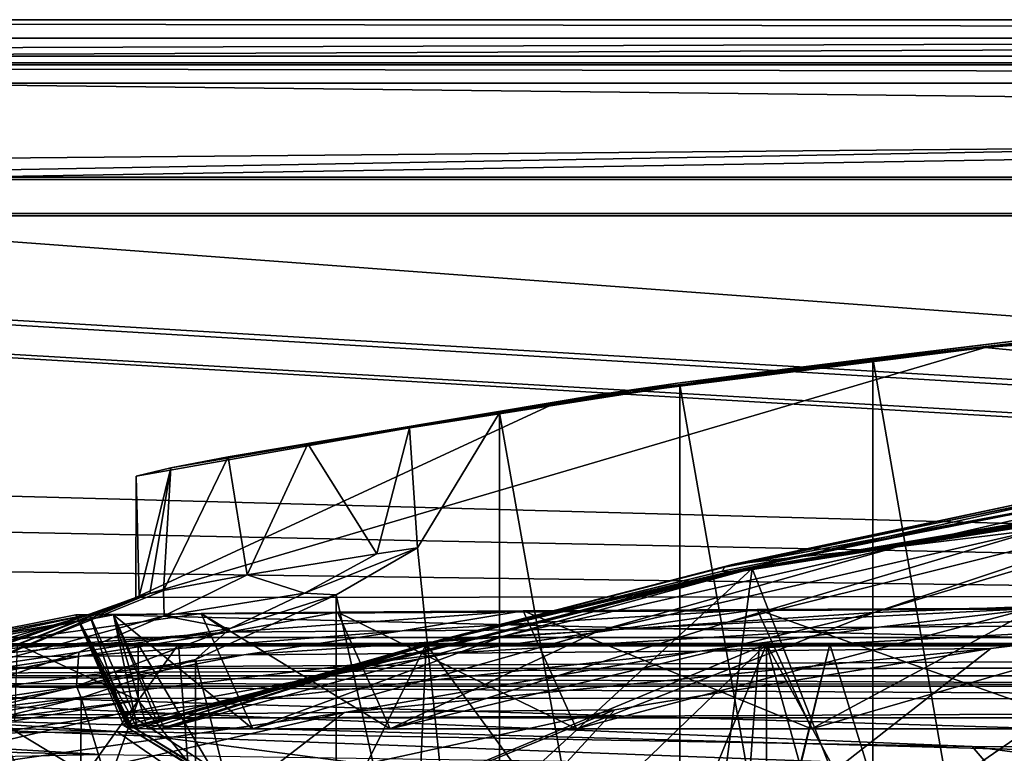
# Model space of a CAD drawing. Header units: metres. Extents: x -904 to 0, y -908 to 0.
# Tile 69 of 135: x -686 to -605, y -61 to 0. Entities that reach past the tile are written whole.
import ezdxf

# ---------------------------------------------------------------- set-up
doc = ezdxf.new("R2010")
doc.units = ezdxf.units.M

msp = doc.modelspace()

# ---------------------------------------------------------------- linework, layer by layer
at = {"layer": 'None'}
for points in [[(-885.9776, -3.567204, 2063.059814), (-239.308899, -51.564125, 2063.059814), (-25.973949, -3.563107, 2063.059814)], [(-885.9776, -3.567204, 2050.059814), (-25.973949, -3.563107, 2050.059814), (-885.977478, -3.567204, 176.059662)], [(-885.9776, -3.567204, 2063.059814), (-25.973949, -3.563107, 2063.059814), (-885.9776, -3.567204, 2050.059814)], [(-25.973949, -3.563107, 2063.059814), (-25.973949, -3.563107, 2050.059814), (-885.9776, -3.567204, 2050.059814)], [(-843.492188, -35.081711, 2063.059814), (-239.308899, -51.564125, 2063.059814), (-885.9776, -3.567204, 2063.059814)], [(-25.973949, -3.563107, 163.059692), (-239.308899, -51.564125, 163.059692), (-885.977478, -3.567204, 163.059692)], [(-885.977478, -3.567204, 163.059692), (-885.977478, -3.567204, 176.059662), (-25.973949, -3.563107, 163.059692)], [(-885.977478, -3.567204, 176.059662), (-25.973949, -3.563107, 176.059692), (-25.973949, -3.563107, 163.059692)], [(-885.977478, -3.567204, 176.059662), (-25.973949, -3.563107, 2050.059814), (-25.973949, -3.563107, 176.059692)], [(-239.308899, -51.564125, 163.059692), (-843.492188, -35.081711, 163.059692), (-885.977478, -3.567204, 163.059692)], [(-392.993713, -47.427006, 1607.19397), (-571.255554, -24.387638, 1607.797363), (-606.616577, -27.078775, 1607.726807)], [(-602.452026, -26.543255, 1689.719604), (-606.616577, -27.078775, 1607.726807), (-571.255554, -24.387638, 1607.797363)], [(-584.118042, -24.505095, 1854.746704), (-599.286011, -25.944958, 1924.876465), (-623.15564, -28.856991, 1854.420654)], [(-594.90155, -25.669283, 1772.435425), (-584.118042, -24.505095, 1854.746704), (-623.15564, -28.856991, 1854.420654)], [(-602.452026, -26.543255, 1689.719604), (-594.90155, -25.669283, 1772.435425), (-632.003662, -30.020136, 1772.02002)], [(-632.003662, -30.020136, 1772.02002), (-594.90155, -25.669283, 1772.435425), (-623.15564, -28.856991, 1854.420654)], [(-599.286011, -25.944958, 1924.876465), (-615.892761, -27.956272, 1924.047485), (-623.15564, -28.856991, 1854.420654)], [(-615.892761, -27.956272, 1924.047485), (-599.286011, -25.944958, 1924.876465), (-599.292603, -123.532387, 1981.228638)], [(-606.616577, -27.078775, 1607.726807), (-602.452026, -26.543255, 1689.719604), (-638.25647, -30.920935, 1689.399048)], [(-638.25647, -30.920935, 1689.399048), (-602.452026, -26.543255, 1689.719604), (-632.003662, -30.020136, 1772.02002)], [(-392.993713, -47.427006, 1607.19397), (-606.616577, -27.078775, 1607.726807), (-676.729492, -47.703167, 1607.186768)], [(-606.616577, -27.078775, 1607.726807), (-641.800537, -31.519606, 1607.610596), (-676.729492, -47.703167, 1607.186768)], [(-641.800537, -31.519606, 1607.610596), (-606.616577, -27.078775, 1607.726807), (-638.25647, -30.920935, 1689.399048)], [(-631.824036, -30.155251, 1924.644897), (-615.892761, -27.956272, 1924.047485), (-615.893738, -121.315697, 1977.961182)], [(-623.15564, -28.856991, 1854.420654), (-615.892761, -27.956272, 1924.047485), (-631.824036, -30.155251, 1924.644897)], [(-615.893738, -121.315697, 1977.961182), (-615.892761, -27.956272, 1924.047485), (-599.292603, -123.532387, 1981.228638)], [(-623.15564, -28.856991, 1854.420654), (-631.824036, -30.155251, 1924.644897), (-662.549744, -35.015457, 1848.313232)], [(-623.15564, -28.856991, 1854.420654), (-662.549744, -35.015457, 1848.313232), (-632.003662, -30.020136, 1772.02002)], [(-662.549744, -35.015457, 1848.313232), (-669.117676, -36.104633, 1768.142822), (-632.003662, -30.020136, 1772.02002)], [(-632.003662, -30.020136, 1772.02002), (-669.117676, -36.104633, 1768.142822), (-638.25647, -30.920935, 1689.399048)], [(-631.824036, -30.155251, 1924.644897), (-646.723022, -32.457447, 1926.648438), (-662.549744, -35.015457, 1848.313232)], [(-646.723022, -32.457447, 1926.648438), (-631.824036, -30.155251, 1924.644897), (-631.843079, -116.379242, 1974.423828)], [(-631.843079, -116.379242, 1974.423828), (-631.824036, -30.155251, 1924.644897), (-615.893738, -121.315697, 1977.961182)], [(-676.729492, -47.703167, 1607.186768), (-641.800537, -31.519606, 1607.610596), (-676.721069, -37.69849, 1607.44873)], [(-673.843506, -37.004681, 1687.840576), (-676.721069, -37.69849, 1607.44873), (-641.800537, -31.519606, 1607.610596)], [(-669.117676, -36.104633, 1768.142822), (-673.843506, -37.004681, 1687.840576), (-638.25647, -30.920935, 1689.399048)], [(-638.25647, -30.920935, 1689.399048), (-673.843506, -37.004681, 1687.840576), (-641.800537, -31.519606, 1607.610596)], [(-662.549744, -35.015457, 1848.313232), (-646.723022, -32.457447, 1926.648438), (-654.141968, -33.693649, 1928.30835)], [(-653.473389, -43.613338, 1933.930176), (-654.141968, -33.693649, 1928.30835), (-646.723022, -32.457447, 1926.648438)], [(-653.473389, -43.613338, 1933.930176), (-646.723022, -32.457447, 1926.648438), (-646.729492, -108.869835, 1970.764648)], [(-646.729492, -108.869835, 1970.764648), (-646.723022, -32.457447, 1926.648438), (-631.843079, -116.379242, 1974.423828)], [(-656.842041, -44.120399, 1904.410156), (-662.549744, -35.015457, 1848.313232), (-654.141968, -33.693649, 1928.30835)], [(-653.473389, -43.613338, 1933.930176), (-656.842041, -44.120399, 1904.410156), (-654.141968, -33.693649, 1928.30835)], [(-843.492188, -35.081711, 2063.059814), (-840.820007, -39.149845, 2063.059814), (-239.308899, -51.564125, 2063.059814)], [(-239.308899, -51.564125, 163.059692), (-840.820007, -39.149845, 163.059692), (-843.492188, -35.081711, 163.059692)], [(-667.534302, -45.83567, 1789.664673), (-669.117676, -36.104633, 1768.142822), (-662.549744, -35.015457, 1848.313232)], [(-656.842041, -44.120399, 1904.410156), (-667.534302, -45.83567, 1789.664673), (-662.549744, -35.015457, 1848.313232)], [(-667.534302, -45.83567, 1789.664673), (-674.442749, -47.138855, 1674.632813), (-669.117676, -36.104633, 1768.142822)], [(-674.442749, -47.138855, 1674.632813), (-673.843506, -37.004681, 1687.840576), (-669.117676, -36.104633, 1768.142822)], [(-673.843506, -37.004681, 1687.840576), (-676.475647, -47.629524, 1617.058105), (-676.721069, -37.69849, 1607.44873)], [(-675.577393, -47.397617, 1645.847412), (-676.475647, -47.629524, 1617.058105), (-673.843506, -37.004681, 1687.840576)], [(-674.442749, -47.138855, 1674.632813), (-675.577393, -47.397617, 1645.847412), (-673.843506, -37.004681, 1687.840576)], [(-627.792358, -45.604015, 1451.485229), (-603.752991, -40.653904, 1432.523926), (-577.735107, -37.167805, 1451.759888)], [(-627.745117, -45.63113, 1456.75354), (-627.792358, -45.604015, 1451.485229), (-577.735107, -37.167805, 1451.759888)], [(-577.522949, -37.248508, 1456.9198), (-627.745117, -45.63113, 1456.75354), (-577.735107, -37.167805, 1451.759888)], [(-627.736206, -45.638165, 1458.080566), (-627.745117, -45.63113, 1456.75354), (-577.522949, -37.248508, 1456.9198)], [(-577.476685, -37.270653, 1458.265869), (-627.736206, -45.638165, 1458.080566), (-577.522949, -37.248508, 1456.9198)], [(-627.709595, -45.641487, 1459.196167), (-627.736206, -45.638165, 1458.080566), (-577.476685, -37.270653, 1458.265869)], [(-577.4021, -37.285858, 1459.412231), (-627.709595, -45.641487, 1459.196167), (-577.476685, -37.270653, 1458.265869)], [(-627.660828, -45.649372, 1461.578613), (-627.709595, -45.641487, 1459.196167), (-577.4021, -37.285858, 1459.412231)], [(-577.264526, -37.316925, 1461.793335), (-627.660828, -45.649372, 1461.578613), (-577.4021, -37.285858, 1459.412231)], [(-627.655945, -45.650429, 1461.894897), (-627.660828, -45.649372, 1461.578613), (-577.264526, -37.316925, 1461.793335)], [(-577.249451, -37.320835, 1462.102295), (-627.655945, -45.650429, 1461.894897), (-577.264526, -37.316925, 1461.793335)], [(-577.249451, -37.320835, 1462.102295), (-627.650391, -45.651886, 1462.197632), (-627.655945, -45.650429, 1461.894897)], [(-577.234131, -37.326462, 1462.440674), (-627.650391, -45.651886, 1462.197632), (-577.249451, -37.320835, 1462.102295)], [(-627.634033, -45.652859, 1462.802368), (-627.650391, -45.651886, 1462.197632), (-577.234131, -37.326462, 1462.440674)], [(-577.19165, -37.333027, 1463.054932), (-627.634033, -45.652859, 1462.802368), (-577.234131, -37.326462, 1462.440674)], [(-627.600037, -45.653923, 1464.014038), (-627.634033, -45.652859, 1462.802368), (-577.19165, -37.333027, 1463.054932)], [(-577.10376, -37.344379, 1464.269775), (-627.600037, -45.653923, 1464.014038), (-577.19165, -37.333027, 1463.054932)], [(-627.529297, -45.654137, 1466.436768), (-627.600037, -45.653923, 1464.014038), (-577.10376, -37.344379, 1464.269775)], [(-576.923401, -37.364262, 1466.702637), (-627.529297, -45.654137, 1466.436768), (-577.10376, -37.344379, 1464.269775)], [(-627.377319, -45.646862, 1471.282227), (-627.529297, -45.654137, 1466.436768), (-576.923401, -37.364262, 1466.702637)], [(-576.544373, -37.392056, 1471.565186), (-573.219971, -37.15469, 1505.244385), (-627.377319, -45.646862, 1471.282227)], [(-573.219971, -37.15469, 1505.244385), (-625.841797, -45.324051, 1506.13208), (-627.377319, -45.646862, 1471.282227)], [(-576.544373, -37.392056, 1471.565186), (-627.377319, -45.646862, 1471.282227), (-576.923401, -37.364262, 1466.702637)], [(-625.841797, -45.324051, 1506.13208), (-573.219971, -37.15469, 1505.244385), (-606.250549, -95.326286, 1536.737061)], [(-606.250549, -95.326286, 1536.737061), (-573.219971, -37.15469, 1505.244385), (-580.693237, -104.750137, 1543.907715)], [(-676.475647, -47.629524, 1617.058105), (-676.729492, -47.703167, 1607.186768), (-676.721069, -37.69849, 1607.44873)], [(-622.486511, -44.400375, 1287.924927), (-613.851318, -43.531067, 1198.161255), (-588.915649, -37.812519, 1197.966187)], [(-598.311462, -39.060818, 1287.77832), (-622.486511, -44.400375, 1287.924927), (-588.915649, -37.812519, 1197.966187)], [(-613.851318, -43.531067, 1198.161255), (-602.154053, -42.10067, 1108.552002), (-588.915649, -37.812519, 1197.966187)], [(-840.820007, -39.149845, 2063.059814), (-839.977417, -43.566975, 2063.059814), (-239.308899, -51.564125, 2063.059814)], [(-839.977417, -43.566975, 163.059692), (-840.820007, -39.149845, 163.059692), (-239.308899, -51.564125, 163.059692)], [(-603.403137, -39.899693, 1377.94873), (-627.467163, -44.994267, 1377.949219), (-598.311462, -39.060818, 1287.77832)], [(-627.467163, -44.994267, 1377.949219), (-622.486511, -44.400375, 1287.924927), (-598.311462, -39.060818, 1287.77832)], [(-589.836548, -40.252426, 1019.182434), (-615.778381, -48.961288, 1019.137878), (-583.491577, -39.320831, 974.495117)], [(-615.778381, -48.961288, 1019.137878), (-602.15332, -48.443192, 929.881775), (-583.491577, -39.320831, 974.495117)], [(-627.467163, -44.994267, 1377.949219), (-603.403137, -39.899693, 1377.94873), (-628.142456, -45.204441, 1405.370483)], [(-603.403137, -39.899693, 1377.94873), (-603.91803, -40.183025, 1405.464722), (-628.142456, -45.204441, 1405.370483)], [(-628.142456, -45.204441, 1405.370483), (-603.91803, -40.183025, 1405.464722), (-603.752991, -40.653904, 1432.523926)], [(-627.876099, -49.764217, 1108.516846), (-589.836548, -40.252426, 1019.182434), (-602.154053, -42.10067, 1108.552002)], [(-615.778381, -48.961288, 1019.137878), (-589.836548, -40.252426, 1019.182434), (-627.876099, -49.764217, 1108.516846)], [(-628.284912, -45.534008, 1432.523926), (-628.142456, -45.204441, 1405.370483), (-603.752991, -40.653904, 1432.523926)], [(-628.284912, -45.534008, 1432.523926), (-603.752991, -40.653904, 1432.523926), (-627.792358, -45.604015, 1451.485229)], [(-638.499268, -50.4622, 1198.393555), (-602.154053, -42.10067, 1108.552002), (-613.851318, -43.531067, 1198.161255)], [(-638.499268, -50.4622, 1198.393555), (-627.876099, -49.764217, 1108.516846), (-602.154053, -42.10067, 1108.552002)], [(-239.308899, -51.564125, 2063.059814), (-839.977417, -43.566975, 2063.059814), (-839.977356, -51.567074, 2063.059814)], [(-839.977356, -51.567074, 163.059692), (-839.977417, -43.566975, 163.059692), (-239.308899, -51.564125, 163.059692)], [(-662.805054, -47.369255, 1904.477051), (-656.842041, -44.120399, 1904.410156), (-653.473389, -43.613338, 1933.930176)], [(-653.473389, -43.613338, 1933.930176), (-660.196777, -47.493172, 1937.437378), (-662.805054, -47.369255, 1904.477051)], [(-660.196777, -47.493172, 1937.437378), (-653.473389, -43.613338, 1933.930176), (-646.729492, -108.869835, 1970.764648)], [(-646.387878, -50.912697, 1288.089966), (-613.851318, -43.531067, 1198.161255), (-622.486511, -44.400375, 1287.924927)], [(-646.387878, -50.912697, 1288.089966), (-638.499268, -50.4622, 1198.393555), (-613.851318, -43.531067, 1198.161255)], [(-667.534302, -45.83567, 1789.664673), (-656.842041, -44.120399, 1904.410156), (-662.805054, -47.369255, 1904.477051)], [(-651.268555, -51.218979, 1377.949463), (-646.387878, -50.912697, 1288.089966), (-622.486511, -44.400375, 1287.924927)], [(-627.467163, -44.994267, 1377.949219), (-651.268555, -51.218979, 1377.949463), (-622.486511, -44.400375, 1287.924927)], [(-625.841797, -45.324051, 1506.13208), (-677.72467, -58.27211, 1507.729004), (-677.364136, -58.438145, 1470.970947)], [(-677.72467, -58.27211, 1507.729004), (-625.841797, -45.324051, 1506.13208), (-654.81665, -71.977325, 1518.557007)], [(-627.377319, -45.646862, 1471.282227), (-625.841797, -45.324051, 1506.13208), (-677.364136, -58.438145, 1470.970947)], [(-625.841797, -45.324051, 1506.13208), (-630.979187, -84.363945, 1528.255493), (-654.81665, -71.977325, 1518.557007)], [(-651.268555, -51.218979, 1377.949463), (-627.467163, -44.994267, 1377.949219), (-652.107727, -51.345516, 1405.288208)], [(-627.467163, -44.994267, 1377.949219), (-628.142456, -45.204441, 1405.370483), (-652.107727, -51.345516, 1405.288208)], [(-652.107727, -51.345516, 1405.288208), (-628.142456, -45.204441, 1405.370483), (-628.284912, -45.534008, 1432.523926)], [(-630.979187, -84.363945, 1528.255493), (-625.841797, -45.324051, 1506.13208), (-606.250549, -95.326286, 1536.737061)], [(-627.377319, -45.646862, 1471.282227), (-677.364136, -58.438145, 1470.970947), (-627.529297, -45.654137, 1466.436768)], [(-677.364136, -58.438145, 1470.970947), (-677.291687, -58.450325, 1466.144531), (-627.529297, -45.654137, 1466.436768)], [(-627.529297, -45.654137, 1466.436768), (-677.291687, -58.450325, 1466.144531), (-627.600037, -45.653923, 1464.014038)], [(-677.291687, -58.450325, 1466.144531), (-677.253723, -58.455521, 1463.732666), (-627.600037, -45.653923, 1464.014038)], [(-627.600037, -45.653923, 1464.014038), (-677.253723, -58.455521, 1463.732666), (-627.634033, -45.652859, 1462.802368)], [(-677.253723, -58.455521, 1463.732666), (-677.234314, -58.45792, 1462.523682), (-627.634033, -45.652859, 1462.802368)], [(-627.634033, -45.652859, 1462.802368), (-677.234314, -58.45792, 1462.523682), (-627.650391, -45.651886, 1462.197632)], [(-677.234314, -58.45792, 1462.523682), (-677.22467, -58.459049, 1461.931274), (-627.650391, -45.651886, 1462.197632)], [(-627.650391, -45.651886, 1462.197632), (-677.22467, -58.459049, 1461.931274), (-627.655945, -45.650429, 1461.894897)], [(-627.655945, -45.650429, 1461.894897), (-677.22467, -58.459049, 1461.931274), (-677.220581, -58.459522, 1461.678589)], [(-627.655945, -45.650429, 1461.894897), (-677.220581, -58.459522, 1461.678589), (-627.660828, -45.649372, 1461.578613)], [(-677.220581, -58.459522, 1461.678589), (-677.21521, -58.460121, 1461.352905), (-627.660828, -45.649372, 1461.578613)], [(-627.660828, -45.649372, 1461.578613), (-677.21521, -58.460121, 1461.352905), (-627.709595, -45.641487, 1459.196167)], [(-677.21521, -58.460121, 1461.352905), (-677.175537, -58.464249, 1458.956909), (-627.709595, -45.641487, 1459.196167)], [(-627.709595, -45.641487, 1459.196167), (-677.175537, -58.464249, 1458.956909), (-627.736206, -45.638165, 1458.080566)], [(-677.175537, -58.464249, 1458.956909), (-677.154236, -58.466347, 1457.86853), (-627.736206, -45.638165, 1458.080566)], [(-627.736206, -45.638165, 1458.080566), (-677.154236, -58.466347, 1457.86853), (-627.745117, -45.63113, 1456.75354)], [(-677.154236, -58.466347, 1457.86853), (-677.125793, -58.469196, 1456.581421), (-627.745117, -45.63113, 1456.75354)], [(-627.745117, -45.63113, 1456.75354), (-677.125793, -58.469196, 1456.581421), (-627.792358, -45.604015, 1451.485229)], [(-677.125793, -58.469196, 1456.581421), (-677.007324, -58.480816, 1451.205444), (-627.792358, -45.604015, 1451.485229)], [(-627.792358, -45.604015, 1451.485229), (-677.007324, -58.480816, 1451.205444), (-652.529053, -51.488979, 1432.523926)], [(-674.442749, -47.138855, 1674.632813), (-667.534302, -45.83567, 1789.664673), (-674.40033, -49.215008, 1789.75647)], [(-674.40033, -49.215008, 1789.75647), (-667.534302, -45.83567, 1789.664673), (-662.805054, -47.369255, 1904.477051)], [(-652.529053, -51.488979, 1432.523926), (-652.107727, -51.345516, 1405.288208), (-628.284912, -45.534008, 1432.523926)], [(-652.529053, -51.488979, 1432.523926), (-628.284912, -45.534008, 1432.523926), (-627.792358, -45.604015, 1451.485229)], [(-675.577393, -47.397617, 1645.847412), (-674.442749, -47.138855, 1674.632813), (-690.214478, -53.526592, 1674.782104)], [(-690.214478, -53.526592, 1674.782104), (-674.442749, -47.138855, 1674.632813), (-674.40033, -49.215008, 1789.75647)], [(-676.475647, -47.629524, 1617.058105), (-693.294556, -53.610924, 1617.156982), (-680.572144, -49.113285, 1607.149902)], [(-693.294556, -53.610924, 1617.156982), (-676.475647, -47.629524, 1617.058105), (-691.852417, -53.654686, 1645.976074)], [(-676.475647, -47.629524, 1617.058105), (-675.577393, -47.397617, 1645.847412), (-691.852417, -53.654686, 1645.976074)], [(-691.852417, -53.654686, 1645.976074), (-675.577393, -47.397617, 1645.847412), (-690.214478, -53.526592, 1674.782104)], [(-676.729492, -47.703167, 1607.186768), (-680.572144, -49.113285, 1607.149902), (-392.993713, -47.427006, 1607.19397)], [(-680.572144, -49.113285, 1607.149902), (-387.700989, -56.295364, 1606.961792), (-392.993713, -47.427006, 1607.19397)], [(-676.729492, -47.703167, 1607.186768), (-676.475647, -47.629524, 1617.058105), (-680.572144, -49.113285, 1607.149902)], [(-662.805054, -47.369255, 1904.477051), (-668.942444, -50.279713, 1904.539063), (-674.40033, -49.215008, 1789.75647)], [(-671.825134, -52.827015, 1944.099731), (-660.196777, -47.493172, 1937.437378), (-660.17804, -98.976768, 1967.157227)], [(-660.196777, -47.493172, 1937.437378), (-671.825134, -52.827015, 1944.099731), (-668.942444, -50.279713, 1904.539063)], [(-660.196777, -47.493172, 1937.437378), (-668.942444, -50.279713, 1904.539063), (-662.805054, -47.369255, 1904.477051)], [(-660.196777, -47.493172, 1937.437378), (-646.729492, -108.869835, 1970.764648), (-660.17804, -98.976768, 1967.157227)], [(-636.851013, -50.325626, 880.828308), (-625.427551, -48.701168, 894.44989), (-654.761719, -50.456821, 991.771729)], [(-625.427551, -48.701168, 894.44989), (-644.762329, -48.809162, 1012.211182), (-654.761719, -50.456821, 991.771729)], [(-625.427551, -48.701168, 894.44989), (-620.951721, -58.566299, 894.391235), (-644.762329, -48.809162, 1012.211182)], [(-615.778381, -48.961288, 1019.137878), (-640.358887, -58.565556, 1012.129456), (-602.15332, -48.443192, 929.881775)], [(-640.358887, -58.565556, 1012.129456), (-620.951721, -58.566299, 894.391235), (-602.15332, -48.443192, 929.881775)], [(-615.389832, -50.169632, 770.515869), (-602.094666, -48.591957, 777.414795), (-636.851013, -50.325626, 880.828308)], [(-602.094666, -48.591957, 777.414795), (-625.427551, -48.701168, 894.44989), (-636.851013, -50.325626, 880.828308)], [(-602.094666, -48.591957, 777.414795), (-597.542542, -58.565773, 777.382446), (-625.427551, -48.701168, 894.44989)], [(-597.542542, -58.565773, 777.382446), (-620.951721, -58.566299, 894.391235), (-625.427551, -48.701168, 894.44989)], [(-602.15332, -48.443192, 929.881775), (-620.951721, -58.566299, 894.391235), (-586.820984, -48.689861, 840.643005)], [(-620.951721, -58.566299, 894.391235), (-597.542542, -58.565773, 777.382446), (-586.820984, -48.689861, 840.643005)], [(-590.518127, -49.992924, 661.435425), (-574.857056, -48.483208, 661.504272), (-615.389832, -50.169632, 770.515869)], [(-574.857056, -48.483208, 661.504272), (-602.094666, -48.591957, 777.414795), (-615.389832, -50.169632, 770.515869)], [(-700.076782, -52.79612, 1439.706055), (-681.69519, -49.138737, 1487.796631), (-680.572144, -49.113285, 1607.149902)], [(-680.572144, -49.113285, 1607.149902), (-698.974731, -53.059723, 1551.982422), (-700.076782, -52.79612, 1439.706055)], [(-697.433167, -52.708385, 1327.449585), (-678.573547, -49.138653, 1368.492554), (-700.076782, -52.79612, 1439.706055)], [(-678.573547, -49.138653, 1368.492554), (-681.69519, -49.138737, 1487.796631), (-700.076782, -52.79612, 1439.706055)], [(-694.590576, -53.220219, 1588.328369), (-698.974731, -53.059723, 1551.982422), (-680.572144, -49.113285, 1607.149902)], [(-669.095581, -50.583603, 1103.234131), (-671.350098, -49.028675, 1249.370605), (-697.433167, -52.708385, 1327.449585)], [(-671.350098, -49.028675, 1249.370605), (-678.573547, -49.138653, 1368.492554), (-697.433167, -52.708385, 1327.449585)], [(-693.955383, -53.478996, 1602.743408), (-694.590576, -53.220219, 1588.328369), (-680.572144, -49.113285, 1607.149902)], [(-680.572144, -49.113285, 1607.149902), (-693.294556, -53.610924, 1617.156982), (-693.955383, -53.478996, 1602.743408)], [(-674.40033, -49.215008, 1789.75647), (-681.437012, -52.230534, 1789.839722), (-690.214478, -53.526592, 1674.782104)], [(-680.572144, -49.113285, 1607.149902), (-681.69519, -49.138737, 1487.796631), (-677.580322, -58.030148, 1557.350708)], [(-681.69519, -49.138737, 1487.796631), (-678.573547, -49.138653, 1368.492554), (-676.597778, -58.520203, 1432.524048)], [(-677.007324, -58.480816, 1451.205444), (-681.69519, -49.138737, 1487.796631), (-676.597778, -58.520203, 1432.524048)], [(-677.007324, -58.480816, 1451.205444), (-677.125793, -58.469196, 1456.581421), (-681.69519, -49.138737, 1487.796631)], [(-677.125793, -58.469196, 1456.581421), (-677.154236, -58.466347, 1457.86853), (-681.69519, -49.138737, 1487.796631)], [(-681.69519, -49.138737, 1487.796631), (-677.154236, -58.466347, 1457.86853), (-677.175537, -58.464249, 1458.956909)], [(-677.175537, -58.464249, 1458.956909), (-677.21521, -58.460121, 1461.352905), (-681.69519, -49.138737, 1487.796631)], [(-677.21521, -58.460121, 1461.352905), (-677.220581, -58.459522, 1461.678589), (-681.69519, -49.138737, 1487.796631)], [(-681.69519, -49.138737, 1487.796631), (-677.220581, -58.459522, 1461.678589), (-677.22467, -58.459049, 1461.931274)], [(-677.22467, -58.459049, 1461.931274), (-677.234314, -58.45792, 1462.523682), (-681.69519, -49.138737, 1487.796631)], [(-677.234314, -58.45792, 1462.523682), (-677.253723, -58.455521, 1463.732666), (-681.69519, -49.138737, 1487.796631)], [(-681.69519, -49.138737, 1487.796631), (-677.253723, -58.455521, 1463.732666), (-677.291687, -58.450325, 1466.144531)], [(-677.291687, -58.450325, 1466.144531), (-677.364136, -58.438145, 1470.970947), (-681.69519, -49.138737, 1487.796631)], [(-677.364136, -58.438145, 1470.970947), (-677.72467, -58.27211, 1507.729004), (-681.69519, -49.138737, 1487.796631)], [(-681.69519, -49.138737, 1487.796631), (-677.72467, -58.27211, 1507.729004), (-677.580322, -58.030148, 1557.350708)], [(-668.942444, -50.279713, 1904.539063), (-681.437012, -52.230534, 1789.839722), (-674.40033, -49.215008, 1789.75647)], [(-680.572144, -49.113285, 1607.149902), (-676.740051, -57.707558, 1606.950562), (-387.700989, -56.295364, 1606.961792)], [(-676.740051, -57.707558, 1606.950562), (-680.572144, -49.113285, 1607.149902), (-677.580322, -58.030148, 1557.350708)], [(-671.350098, -49.028675, 1249.370605), (-667.079529, -58.56694, 1249.247925), (-678.573547, -49.138653, 1368.492554)], [(-676.597778, -58.520203, 1432.524048), (-678.573547, -49.138653, 1368.492554), (-675.789124, -58.555019, 1405.214722)], [(-678.573547, -49.138653, 1368.492554), (-674.770081, -58.566273, 1377.948853), (-675.789124, -58.555019, 1405.214722)], [(-667.079529, -58.56694, 1249.247925), (-674.363586, -58.5676, 1368.349976), (-678.573547, -49.138653, 1368.492554)], [(-678.573547, -49.138653, 1368.492554), (-674.363586, -58.5676, 1368.349976), (-674.770081, -58.566273, 1377.948853)], [(-660.0755, -48.919163, 1130.563721), (-655.740479, -58.566502, 1130.460571), (-671.350098, -49.028675, 1249.370605)], [(-669.095581, -50.583603, 1103.234131), (-660.0755, -48.919163, 1130.563721), (-671.350098, -49.028675, 1249.370605)], [(-655.740479, -58.566502, 1130.460571), (-667.079529, -58.56694, 1249.247925), (-671.350098, -49.028675, 1249.370605)], [(-654.761719, -50.456821, 991.771729), (-644.762329, -48.809162, 1012.211182), (-669.095581, -50.583603, 1103.234131)], [(-644.762329, -48.809162, 1012.211182), (-660.0755, -48.919163, 1130.563721), (-669.095581, -50.583603, 1103.234131)], [(-644.762329, -48.809162, 1012.211182), (-640.358887, -58.565556, 1012.129456), (-660.0755, -48.919163, 1130.563721)], [(-640.358887, -58.565556, 1012.129456), (-655.740479, -58.566502, 1130.460571), (-660.0755, -48.919163, 1130.563721)], [(-627.876099, -49.764217, 1108.516846), (-655.740479, -58.566502, 1130.460571), (-615.778381, -48.961288, 1019.137878)], [(-655.740479, -58.566502, 1130.460571), (-640.358887, -58.565556, 1012.129456), (-615.778381, -48.961288, 1019.137878)], [(-620.951721, -58.566299, 894.391235), (-640.358887, -58.565556, 1012.129456), (-644.762329, -48.809162, 1012.211182)], [(-606.136414, -51.914799, 661.366394), (-699.596008, -124.971169, 659.501343), (-590.518127, -49.992924, 661.435425)], [(-699.596008, -124.971169, 659.501343), (-663.154419, -147.090363, 658.922119), (-590.518127, -49.992924, 661.435425)], [(-671.825134, -52.827015, 1944.099731), (-681.651672, -55.045105, 1904.648071), (-668.942444, -50.279713, 1904.539063)], [(-668.942444, -50.279713, 1904.539063), (-681.651672, -55.045105, 1904.648071), (-681.437012, -52.230534, 1789.839722)], [(-654.761719, -50.456821, 991.771729), (-667.811035, -52.455902, 991.996216), (-636.851013, -50.325626, 880.828308)], [(-667.811035, -52.455902, 991.996216), (-650.766357, -52.31934, 881.005737), (-636.851013, -50.325626, 880.828308)], [(-590.518127, -49.992924, 661.435425), (-663.154419, -147.090363, 658.922119), (-629.467651, -172.820374, 658.248413)], [(-655.740479, -58.566502, 1130.460571), (-627.876099, -49.764217, 1108.516846), (-638.499268, -50.4622, 1198.393555)], [(-636.851013, -50.325626, 880.828308), (-650.766357, -52.31934, 881.005737), (-615.389832, -50.169632, 770.515869)], [(-650.766357, -52.31934, 881.005737), (-630.168396, -52.137558, 770.618347), (-615.389832, -50.169632, 770.515869)], [(-606.136414, -51.914799, 661.366394), (-590.518127, -49.992924, 661.435425), (-630.168396, -52.137558, 770.618347)], [(-630.168396, -52.137558, 770.618347), (-590.518127, -49.992924, 661.435425), (-615.389832, -50.169632, 770.515869)], [(-629.467651, -172.820374, 658.248413), (-584.097839, -207.702347, 657.334961), (-590.518127, -49.992924, 661.435425)], [(-697.433167, -52.708385, 1327.449585), (-691.157104, -52.642071, 1215.333984), (-669.095581, -50.583603, 1103.234131)], [(-691.157104, -52.642071, 1215.333984), (-681.277405, -52.566521, 1103.477173), (-669.095581, -50.583603, 1103.234131)], [(-669.095581, -50.583603, 1103.234131), (-681.277405, -52.566521, 1103.477173), (-654.761719, -50.456821, 991.771729)], [(-681.277405, -52.566521, 1103.477173), (-667.811035, -52.455902, 991.996216), (-654.761719, -50.456821, 991.771729)], [(-674.770081, -58.566273, 1377.948853), (-651.268555, -51.218979, 1377.949463), (-675.789124, -58.555019, 1405.214722)], [(-651.268555, -51.218979, 1377.949463), (-652.107727, -51.345516, 1405.288208), (-675.789124, -58.555019, 1405.214722)], [(-674.770081, -58.566273, 1377.948853), (-674.363586, -58.5676, 1368.349976), (-651.268555, -51.218979, 1377.949463)], [(-674.363586, -58.5676, 1368.349976), (-646.387878, -50.912697, 1288.089966), (-651.268555, -51.218979, 1377.949463)], [(-674.363586, -58.5676, 1368.349976), (-667.079529, -58.56694, 1249.247925), (-646.387878, -50.912697, 1288.089966)], [(-667.079529, -58.56694, 1249.247925), (-638.499268, -50.4622, 1198.393555), (-646.387878, -50.912697, 1288.089966)], [(-667.079529, -58.56694, 1249.247925), (-655.740479, -58.566502, 1130.460571), (-638.499268, -50.4622, 1198.393555)], [(-839.977356, -51.567074, 163.059692), (-467.23175, -51.787033, 179.151764), (-488.43335, -51.452713, 181.242859)], [(-488.43335, -51.452713, 181.242859), (-509.100311, -51.598892, 184.762161), (-839.977356, -51.567074, 163.059692)], [(-509.100311, -51.598892, 184.762161), (-530.699768, -51.560055, 189.996307), (-839.977356, -51.567074, 163.059692)], [(-839.977356, -51.567074, 163.059692), (-530.699768, -51.560055, 189.996307), (-552.6875, -51.565384, 197.086807)], [(-239.308899, -51.564125, 163.059692), (-446.597717, -51.562679, 178.448685), (-839.977356, -51.567074, 163.059692)], [(-446.597717, -51.562679, 178.448685), (-467.23175, -51.787033, 179.151764), (-839.977356, -51.567074, 163.059692)], [(-839.977356, -51.567074, 2063.059814), (-467.355255, -51.565228, 2039.645508), (-239.308899, -51.564125, 2063.059814)], [(-519.952271, -51.565491, 2038.379517), (-467.355255, -51.565228, 2039.645508), (-839.977356, -51.567074, 2063.059814)], [(-552.6875, -51.565384, 197.086807), (-575.021118, -51.566418, 206.251297), (-839.977356, -51.567074, 163.059692)], [(-572.431702, -51.56575, 2034.584595), (-519.952271, -51.565491, 2038.379517), (-839.977356, -51.567074, 2063.059814)], [(-839.977356, -51.567074, 2063.059814), (-750.220703, -51.566608, 2041.852539), (-572.431702, -51.56575, 2034.584595)], [(-575.021118, -51.566418, 206.251297), (-716.008057, -51.565823, 218.238647), (-839.977356, -51.567074, 163.059692)], [(-750.220703, -51.566608, 2041.852539), (-624.672058, -51.56601, 2028.267822), (-572.431702, -51.56575, 2034.584595)], [(-750.220703, -51.566608, 2041.852539), (-717.745789, -51.566448, 2032.447632), (-624.672058, -51.56601, 2028.267822)], [(-717.745789, -51.566448, 2032.447632), (-676.5354, -51.566265, 2019.448486), (-624.672058, -51.56601, 2028.267822)], [(-717.745789, -51.566448, 2032.447632), (-686.5354, -51.566296, 2019.448486), (-676.5354, -51.566265, 2019.448486)], [(-575.021118, -51.566418, 206.251297), (-694.29541, -51.566299, 221.463013), (-716.008057, -51.565823, 218.238647)], [(-606.136414, -51.914799, 661.366394), (-637.196106, -56.986664, 661.227844), (-699.596008, -124.971169, 659.501343)], [(-673.218811, -51.567688, 225.023727), (-691.804321, -77.568283, 226.483505), (-694.29541, -51.566299, 221.463013)], [(-673.218811, -51.567688, 225.023727), (-694.29541, -51.566299, 221.463013), (-575.021118, -51.566418, 206.251297)], [(-670.402771, -86.993828, 231.967194), (-691.804321, -77.568283, 226.483505), (-673.218811, -51.567688, 225.023727)], [(-686.5354, -51.566296, 2019.448486), (-686.749878, -57.9034, 2018.434814), (-676.5354, -56.227249, 2018.626587)], [(-676.5354, -51.566265, 2019.448486), (-686.5354, -51.566296, 2019.448486), (-676.5354, -56.227249, 2018.626587)], [(-677.007324, -58.480816, 1451.205444), (-676.597778, -58.520203, 1432.524048), (-652.529053, -51.488979, 1432.523926)], [(-676.597778, -58.520203, 1432.524048), (-675.789124, -58.555019, 1405.214722), (-652.529053, -51.488979, 1432.523926)], [(-676.5354, -51.566265, 2019.448486), (-666.314941, -68.857689, 2018.339722), (-624.672058, -51.56601, 2028.267822)], [(-676.5354, -51.566265, 2019.448486), (-676.5354, -56.227249, 2018.626587), (-666.314941, -68.857689, 2018.339722)], [(-675.789124, -58.555019, 1405.214722), (-652.107727, -51.345516, 1405.288208), (-652.529053, -51.488979, 1432.523926)], [(-652.772461, -51.568165, 229.006409), (-673.218811, -51.567688, 225.023727), (-597.66748, -51.565685, 217.762268)], [(-597.66748, -51.565685, 217.762268), (-673.218811, -51.567688, 225.023727), (-575.021118, -51.566418, 206.251297)], [(-652.772461, -51.568165, 229.006409), (-670.402771, -86.993828, 231.967194), (-673.218811, -51.567688, 225.023727)], [(-652.772461, -51.568165, 229.006409), (-653.372864, -65.284836, 231.395981), (-670.402771, -86.993828, 231.967194)], [(-666.314941, -68.857689, 2018.339722), (-653.965515, -79.775299, 2018.621094), (-624.672058, -51.56601, 2028.267822)], [(-637.196106, -56.986664, 661.227844), (-606.136414, -51.914799, 661.366394), (-659.543945, -57.217239, 770.81958)], [(-659.543945, -57.217239, 770.81958), (-606.136414, -51.914799, 661.366394), (-630.168396, -52.137558, 770.618347)], [(-624.672058, -51.56601, 2028.267822), (-653.965515, -79.775299, 2018.621094), (-639.886292, -88.643501, 2019.402466)], [(-627.826843, -85.693954, 240.781998), (-653.372864, -65.284836, 231.395981), (-652.772461, -51.568165, 229.006409)], [(-619.440063, -51.566032, 231.245712), (-652.772461, -51.568165, 229.006409), (-597.66748, -51.565685, 217.762268)], [(-619.440063, -51.566032, 231.245712), (-625.241882, -51.566051, 235.196579), (-652.772461, -51.568165, 229.006409)], [(-625.241882, -51.566051, 235.196579), (-627.826843, -85.693954, 240.781998), (-652.772461, -51.568165, 229.006409)], [(-639.886292, -88.643501, 2019.402466), (-624.671814, -95.075706, 2020.596436), (-624.672058, -51.56601, 2028.267822)], [(-619.440063, -51.566032, 231.245712), (-627.696411, -85.774162, 240.76474), (-627.826843, -85.693954, 240.781998)], [(-627.826843, -85.693954, 240.781998), (-625.241882, -51.566051, 235.196579), (-619.440063, -51.566032, 231.245712)], [(-606.513977, -93.594833, 227.542374), (-627.696411, -85.774162, 240.76474), (-619.440063, -51.566032, 231.245712)], [(-572.431702, -51.56575, 2034.584595), (-624.672058, -51.56601, 2028.267822), (-598.475342, -99.818436, 2023.245972)], [(-624.672058, -51.56601, 2028.267822), (-611.675598, -98.344299, 2021.829956), (-598.475342, -99.818436, 2023.245972)], [(-624.671814, -95.075706, 2020.596436), (-611.675598, -98.344299, 2021.829956), (-624.672058, -51.56601, 2028.267822)], [(-597.66748, -51.565685, 217.762268), (-606.513977, -93.594833, 227.542374), (-619.440063, -51.566032, 231.245712)], [(-584.61438, -100.53476, 216.1931), (-606.513977, -93.594833, 227.542374), (-597.66748, -51.565685, 217.762268)], [(-713.637146, -57.312092, 1215.782227), (-681.277405, -52.566521, 1103.477173), (-691.157104, -52.642071, 1215.333984)], [(-713.637146, -57.312092, 1215.782227), (-705.482178, -57.404751, 1103.947998), (-681.277405, -52.566521, 1103.477173)], [(-705.482178, -57.404751, 1103.947998), (-693.73999, -57.422005, 992.433289), (-667.811035, -52.455902, 991.996216)], [(-705.482178, -57.404751, 1103.947998), (-667.811035, -52.455902, 991.996216), (-681.277405, -52.566521, 1103.477173)], [(-681.437012, -52.230534, 1789.839722), (-695.938782, -57.136173, 1789.979858), (-690.214478, -53.526592, 1674.782104)], [(-681.651672, -55.045105, 1904.648071), (-695.938782, -57.136173, 1789.979858), (-681.437012, -52.230534, 1789.839722)], [(-693.73999, -57.422005, 992.433289), (-650.766357, -52.31934, 881.005737), (-667.811035, -52.455902, 991.996216)], [(-693.73999, -57.422005, 992.433289), (-678.420044, -57.364502, 881.352661), (-650.766357, -52.31934, 881.005737)], [(-681.651672, -55.045105, 1904.648071), (-671.825134, -52.827015, 1944.099731), (-681.651672, -55.045109, 1904.648071)], [(-671.825134, -52.827015, 1944.099731), (-681.249146, -56.011528, 1950.980225), (-681.651672, -55.045109, 1904.648071)], [(-681.249146, -56.011528, 1950.980225), (-671.825134, -52.827015, 1944.099731), (-671.826111, -86.944016, 1963.797729)], [(-678.420044, -57.364502, 881.352661), (-630.168396, -52.137558, 770.618347), (-650.766357, -52.31934, 881.005737)], [(-678.420044, -57.364502, 881.352661), (-659.543945, -57.217239, 770.81958), (-630.168396, -52.137558, 770.618347)], [(-671.825134, -52.827015, 1944.099731), (-660.17804, -98.976768, 1967.157227), (-671.826111, -86.944016, 1963.797729)], [(-695.938843, -57.136177, 1789.979858), (-681.651672, -55.045109, 1904.648071), (-694.814087, -58.359833, 1904.736328)], [(-681.651672, -55.045109, 1904.648071), (-695.938843, -57.136177, 1789.979858), (-695.938782, -57.136173, 1789.979858)], [(-681.651672, -55.045105, 1904.648071), (-681.651672, -55.045109, 1904.648071), (-695.938782, -57.136173, 1789.979858)], [(-681.651672, -55.045109, 1904.648071), (-681.249146, -56.011528, 1950.980225), (-694.814087, -58.359833, 1904.736328)], [(-681.249146, -56.011528, 1950.980225), (-688.421509, -57.72229, 1958.627319), (-694.814087, -58.359833, 1904.736328)], [(-688.421509, -57.72229, 1958.627319), (-681.249146, -56.011528, 1950.980225), (-681.336914, -73.076019, 1960.890259)], [(-681.249146, -56.011528, 1950.980225), (-671.826111, -86.944016, 1963.797729), (-681.336914, -73.076019, 1960.890259)], [(-688.421509, -57.72229, 1958.627319), (-676.5354, -56.227249, 2018.626587), (-686.749878, -57.9034, 2018.434814)], [(-676.5354, -56.227249, 2018.626587), (-688.421509, -57.72229, 1958.627319), (-679.103699, -63.336586, 1989.019043)], [(-666.314941, -68.857689, 2018.339722), (-676.5354, -56.227249, 2018.626587), (-679.103699, -63.336586, 1989.019043)], [(-676.740051, -57.707558, 1606.950562), (-653.887207, -72.526901, 1606.574951), (-387.700989, -56.295364, 1606.961792)], [(-387.700989, -56.295364, 1606.961792), (-653.887207, -72.526901, 1606.574951), (-379.609039, -62.712627, 1606.793701)], [(-719.390991, -63.668213, 992.853638), (-678.420044, -57.36451, 881.352661), (-693.73999, -57.422012, 992.433289)], [(-705.781616, -63.809055, 881.688293), (-678.420044, -57.36451, 881.352661), (-719.390991, -63.668213, 992.853638)], [(-688.617249, -63.810783, 771.015198), (-659.544006, -57.217247, 770.81958), (-705.781616, -63.809055, 881.688293)], [(-659.544006, -57.217247, 770.81958), (-678.420044, -57.36451, 881.352661), (-705.781616, -63.809055, 881.688293)], [(-637.196106, -56.986664, 661.227844), (-698.250366, -81.97522, 660.627258), (-699.596008, -124.971169, 659.501343)], [(-637.196106, -56.986664, 661.227844), (-667.944092, -63.675739, 661.088745), (-698.250366, -81.97522, 660.627258)], [(-693.73999, -57.422012, 992.433289), (-678.420044, -57.364502, 881.352661), (-693.73999, -57.422005, 992.433289)], [(-693.73999, -57.422012, 992.433289), (-678.420044, -57.36451, 881.352661), (-678.420044, -57.364502, 881.352661)], [(-688.617249, -63.810783, 771.015198), (-667.944092, -63.675739, 661.088745), (-659.544006, -57.217247, 770.81958)], [(-679.103699, -63.336586, 1989.019043), (-688.421509, -57.72229, 1958.627319), (-681.336914, -73.076019, 1960.890259)], [(-678.420044, -57.36451, 881.352661), (-659.543945, -57.217239, 770.81958), (-678.420044, -57.364502, 881.352661)], [(-678.420044, -57.36451, 881.352661), (-659.544006, -57.217247, 770.81958), (-659.543945, -57.217239, 770.81958)], [(-676.740051, -57.707558, 1606.950562), (-677.580322, -58.030148, 1557.350708), (-653.887207, -72.526901, 1606.574951)], [(-667.944092, -63.675739, 661.088745), (-637.196106, -56.986664, 661.227844), (-659.544006, -57.217247, 770.81958)], [(-659.544006, -57.217247, 770.81958), (-637.196106, -56.986664, 661.227844), (-659.543945, -57.217239, 770.81958)], [(-654.772949, -72.232903, 1562.806396), (-677.580322, -58.030148, 1557.350708), (-677.72467, -58.27211, 1507.729004)], [(-654.81665, -71.977325, 1518.557007), (-654.772949, -72.232903, 1562.806396), (-677.72467, -58.27211, 1507.729004)], [(-677.580322, -58.030148, 1557.350708), (-654.772949, -72.232903, 1562.806396), (-653.887207, -72.526901, 1606.574951)]]:
    msp.add_3dface(points, dxfattribs=at)
at = {"layer": 'None012346'}
for points in [[(0, 0), (-900.269531, -3.735142), (-904.0047, 0)], [(0, 0), (-904.0047, 0), (-1.527202, -1.527202, 175)], [(-904.0047, 0), (-902.477478, -1.527202, 175), (-1.527202, -1.527202, 175)], [(-3.735142, -3.735142), (-900.269531, -3.735142), (0, 0)], [(-902.477478, -1.527202, 175), (-882.848145, -16.196362, 175), (-1.527202, -1.527202, 175)], [(-882.848145, -16.196362, 175), (-21.156561, -16.196362, 175), (-1.527202, -1.527202, 175)], [(-898.768494, -5.236164, 172), (-900.269531, -3.735142), (-5.236164, -5.236164, 172)], [(-900.269531, -3.735142), (-3.735142, -3.735142), (-5.236164, -5.236164, 172)], [(-5.236164, -5.236164, 172), (-882.848145, -13.196362, 172), (-898.768494, -5.236164, 172)], [(-21.156561, -13.196362, 172), (-882.848145, -13.196362, 172), (-5.236164, -5.236164, 172)], [(-21.156561, -13.196362, 160.059708), (-245.037064, -51.013153, 160.059708), (-882.848145, -13.196362, 160.059708)], [(-245.037064, -51.013153, 160.059708), (-838.07196, -51.007679, 160.059708), (-882.848145, -13.196362, 160.059708)], [(-21.156561, -13.196362, 160.059708), (-882.848145, -13.196362, 160.059708), (-21.156561, -13.196362, 172)], [(-882.848145, -13.196362, 160.059708), (-882.848145, -13.196362, 172), (-21.156561, -13.196362, 172)], [(-882.848145, -16.196362, 163.059708), (-21.156561, -16.196362, 163.059708), (-882.848145, -16.196362, 175)], [(-21.156561, -16.196362, 163.059708), (-21.156561, -16.196362, 175), (-882.848145, -16.196362, 175)], [(-840.648193, -53.564903, 163.059708), (-243.739731, -53.519718, 163.059708), (-882.848145, -16.196362, 163.059708)], [(-882.848145, -16.196362, 163.059708), (-243.739731, -53.519718, 163.059708), (-21.156561, -16.196362, 163.059708)], [(-838.07196, -51.007679, 160.059708), (-245.037064, -51.013153, 160.059708), (-756.383728, -53.87439, 151.006119)], [(-245.037064, -51.013153, 160.059708), (-537.043701, -60.481693, 141.854599), (-756.383728, -53.87439, 151.006119)], [(-840.648193, -53.564903, 163.059708), (-321.351135, -56.11396, 154.215454), (-243.739731, -53.519718, 163.059708)], [(-758.300842, -56.021824, 154.161804), (-321.351135, -56.11396, 154.215454), (-840.648193, -53.564903, 163.059708)], [(-748.891479, -56.740417, 141.95253), (-756.383728, -53.87439, 151.006119), (-678.308105, -58.784901, 141.899002)], [(-678.308105, -58.784901, 141.899002), (-756.383728, -53.87439, 151.006119), (-607.685181, -60.032143, 141.866348)], [(-756.383728, -53.87439, 151.006119), (-537.043701, -60.481693, 141.854599), (-607.685181, -60.032143, 141.866348)], [(-679.64978, -60.680202, 145.092072), (-608.613647, -61.710278, 145.23645), (-758.300842, -56.021824, 154.161804)], [(-608.613647, -61.710278, 145.23645), (-537.564453, -62.078083, 145.286179), (-758.300842, -56.021824, 154.161804)], [(-758.300842, -56.021824, 154.161804), (-537.564453, -62.078083, 145.286179), (-321.351135, -56.11396, 154.215454)], [(-750.660828, -58.974827, 144.827957), (-679.64978, -60.680202, 145.092072), (-758.300842, -56.021824, 154.161804)], [(-741.399231, -59.606445, 132.898956), (-748.891479, -56.740417, 141.95253), (-678.308105, -58.784901, 141.899002)], [(-750.660828, -58.974827, 144.827957), (-743.024048, -61.926983, 135.491211), (-679.64978, -60.680202, 145.092072)], [(-741.399231, -59.606445, 132.898956), (-678.308105, -58.784901, 141.899002), (-666.961548, -66.560753, 123.738312)], [(-666.961548, -66.560753, 123.738312), (-678.308105, -58.784901, 141.899002), (-599.944275, -69.05455, 123.673012)], [(-678.308105, -58.784901, 141.899002), (-607.685181, -60.032143, 141.866348), (-599.944275, -69.05455, 123.673012)], [(-733.906982, -62.472473, 123.845367), (-741.399231, -59.606445, 132.898956), (-666.961548, -66.560753, 123.738312)], [(-599.944275, -69.05455, 123.673012), (-607.685181, -60.032143, 141.866348), (-532.85614, -69.952972, 123.649483)], [(-607.685181, -60.032143, 141.866348), (-537.043701, -60.481693, 141.854599), (-532.85614, -69.952972, 123.649483)]]:
    msp.add_3dface(points, dxfattribs=at)
at = {"layer": 'None012347'}
for points in [[(-904.000732, -0.00234, 2051), (-0.000738, -0.00234, 2051), (-888.000732, -16.00234, 2051)], [(-0.000738, -0.00234, 2111.02002), (-904.000732, -0.00234, 2111.02002), (-901.000732, -3.00234, 2111.02002)], [(-0.000738, -0.00234, 2051), (-904.000732, -0.00234, 2051), (-0.000738, -0.00234, 2111.02002)], [(-904.000732, -0.00234, 2051), (-904.000732, -0.00234, 2111.02002), (-0.000738, -0.00234, 2111.02002)], [(-3.000738, -3.00234, 2111.02002), (-0.000738, -0.00234, 2111.02002), (-901.000732, -3.00234, 2111.02002)], [(-0.000738, -0.00234, 2051), (-16.000738, -16.00234, 2051), (-888.000732, -16.00234, 2051)], [(-891.000732, -13.00234, 2053.855957), (-13.000738, -13.00234, 2053.855957), (-901.000732, -3.00234, 2053.855957)], [(-901.000732, -3.00234, 2053.855957), (-13.000738, -13.00234, 2053.855957), (-3.000738, -3.00234, 2053.855957)], [(-901.000732, -3.00234, 2053.855957), (-3.000738, -3.00234, 2053.855957), (-901.000732, -3.00234, 2111.02002)], [(-3.000738, -3.00234, 2053.855957), (-3.000738, -3.00234, 2111.02002), (-901.000732, -3.00234, 2111.02002)], [(-852.302734, -51.700359, 2065.280029), (-244.000732, -51.700359, 2065.280029), (-891.000732, -13.00234, 2065.280029)], [(-891.000732, -13.00234, 2065.280029), (-244.000732, -51.700359, 2065.280029), (-13.000738, -13.00234, 2065.280029)], [(-891.000732, -13.00234, 2065.280029), (-13.000738, -13.00234, 2065.280029), (-891.000732, -13.00234, 2053.855957)], [(-13.000738, -13.00234, 2065.280029), (-13.000738, -13.00234, 2053.855957), (-891.000732, -13.00234, 2053.855957)], [(-16.000738, -16.00234, 2063.023926), (-888.000732, -16.00234, 2063.023926), (-16.000738, -16.00234, 2051)], [(-888.000732, -16.00234, 2063.023926), (-888.000732, -16.00234, 2051), (-16.000738, -16.00234, 2051)], [(-888.000732, -16.00234, 2063.023926), (-244.000732, -54.171215, 2063.023926), (-849.831848, -54.171215, 2063.023926)], [(-888.000732, -16.00234, 2063.023926), (-16.000738, -16.00234, 2063.023926), (-244.000732, -54.171215, 2063.023926)], [(-849.241943, -54.761124, 2076.154541), (-244.000732, -51.700359, 2065.280029), (-852.302734, -51.700359, 2065.280029)], [(-244.000732, -55.043732, 2077.158691), (-244.000732, -51.700359, 2065.280029), (-849.241943, -54.761124, 2076.154541)], [(-846.344177, -57.658901, 2075.415527), (-849.831848, -54.171215, 2063.023926), (-244.000732, -57.658901, 2075.415527)], [(-849.831848, -54.171215, 2063.023926), (-244.000732, -54.171215, 2063.023926), (-244.000732, -57.658901, 2075.415527)], [(-848.959351, -55.043732, 2077.158691), (-244.000732, -55.043732, 2077.158691), (-849.241943, -54.761124, 2076.154541)], [(-244.000732, -55.043732, 2077.158691), (-848.959351, -55.043732, 2077.158691), (-843.344299, -78.109268, 2092.53418)], [(-843.344299, -78.109268, 2092.53418), (-835.399841, -100.709, 2107.599121), (-244.000732, -55.043732, 2077.158691)], [(-835.399841, -100.709, 2107.599121), (-824.878052, -122.588028, 2122.183594), (-244.000732, -55.043732, 2077.158691)], [(-244.000732, -55.043732, 2077.158691), (-824.878052, -122.588028, 2122.183594), (-244.000732, -194.320099, 2170)], [(-840.95166, -80.401321, 2090.575439), (-846.344177, -57.658901, 2075.415527), (-244.000732, -57.658901, 2075.415527)], [(-244.000732, -57.658901, 2075.415527), (-833.251953, -102.697639, 2105.438232), (-840.95166, -80.401321, 2090.575439)], [(-823.009705, -124.28495, 2119.828125), (-833.251953, -102.697639, 2105.438232), (-244.000732, -57.658901, 2075.415527)], [(-244.000732, -195.265991, 2167.144043), (-823.009705, -124.28495, 2119.828125), (-244.000732, -57.658901, 2075.415527)]]:
    msp.add_3dface(points, dxfattribs=at)

doc.saveas('drawing.dxf')
